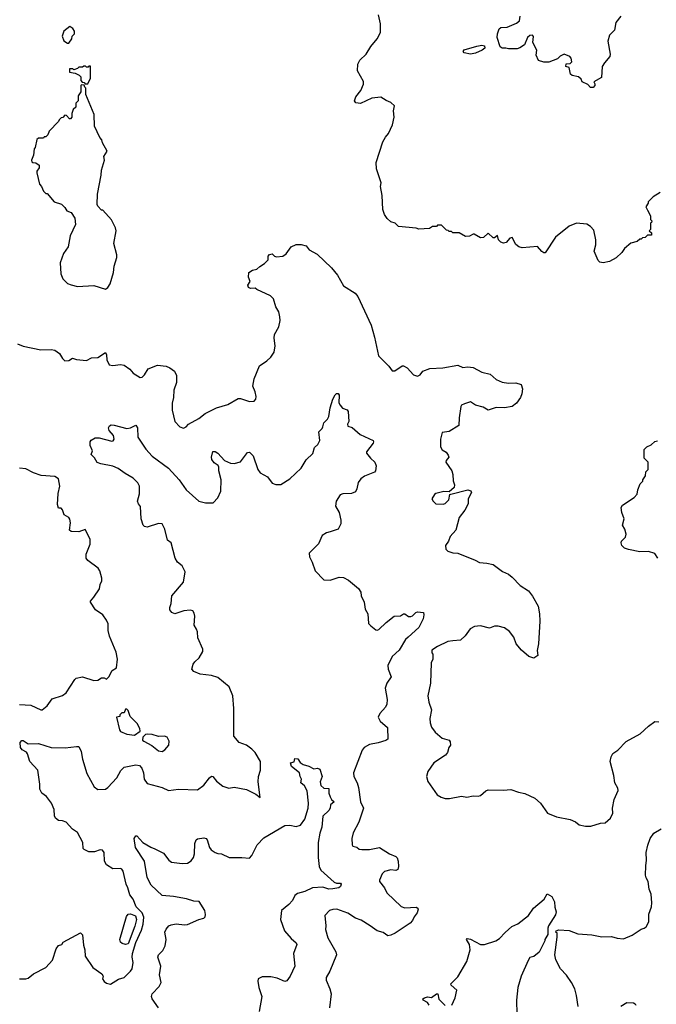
# Model space of a CAD drawing. Extents: x 2293878 to 2522763, y 823964 to 1006972.
# Tile 174 of 256: x 2364077 to 2369116, y 931613 to 939407. Entities that reach past the tile are written whole.
import ezdxf

# ---------------------------------------------------------------- set-up
doc = ezdxf.new("R2010")
doc.units = 0

msp = doc.modelspace()

# ---------------------------------------------------------------- linework, layer by layer
at = {"layer": '0CON20XD'}
for points in [[(2366907.5, 939255), (2366933.3, 939305), (2366932.5, 939375), (2366917.5, 939445)], [(2368835, 939433.3), (2368796.2, 939385), (2368784.2, 939325), (2368745.6, 939284.4), (2368732.1, 939237.9), (2368750.9, 939135), (2368747.8, 939115), (2368705, 939065.6), (2368687.1, 939035), (2368680.8, 938949.2), (2368620, 938915), (2368629.3, 938899.3), (2368628.8, 938885), (2368615, 938871.2), (2368595, 938871.2), (2368573.6, 938893.6), (2368530, 938915), (2368520, 938935), (2368500, 938955), (2368450, 938965), (2368436.4, 938976.4), (2368427, 939027), (2368400, 939035), (2368401.7, 939058.3), (2368435, 939060), (2368447, 939073), (2368441.7, 939101.7), (2368430, 939115), (2368385, 939132.5), (2368355, 939117.5), (2368332.5, 939097.5), (2368265, 939070.8), (2368225, 939069.2), (2368182.9, 939082.9), (2368166, 939125), (2368170, 939165), (2368138, 939225), (2368144, 939274), (2368135, 939283.8), (2368115, 939280.8), (2368095, 939266), (2368072.3, 939207.7), (2368035, 939183.3), (2368015, 939176.7), (2367945, 939176.7), (2367925, 939182.5), (2367895, 939180), (2367880.7, 939190.7), (2367857.1, 939265), (2367858.6, 939295), (2367870.8, 939335), (2367885, 939345.6), (2367935, 939348.6), (2368009.7, 939380.3), (2368032.5, 939397.5), (2368037.5, 939435)], [(2364465, 939220), (2364490, 939255), (2364493, 939277), (2364510, 939295), (2364510, 939315), (2364496.4, 939336.4), (2364475, 939353.3), (2364427.5, 939315), (2364412.5, 939275), (2364425, 939240), (2364455, 939220), (2364465, 939220)], [(2369145, 938037.5), (2369090, 938005), (2369050, 937965), (2369050, 937955), (2369032.5, 937925), (2369045, 937900), (2369070, 937855), (2369070, 937825), (2369080, 937815), (2369078.3, 937801.7), (2369070, 937795), (2369070, 937745), (2369060, 937735), (2369078.3, 937718.3), (2369078.3, 937701.7), (2369045, 937700), (2369028.3, 937681.7), (2369005, 937680), (2368995, 937670), (2368985, 937670), (2368965, 937650), (2368913, 937637), (2368863.6, 937596.4), (2368842.5, 937565), (2368798.3, 937521.7), (2368745, 937492.5), (2368695, 937483.3), (2368668.3, 937488.3), (2368655, 937500), (2368623.3, 937575), (2368637.5, 937625), (2368637.5, 937665), (2368621.7, 937741.7), (2368595, 937770), (2368565, 937787.5), (2368485, 937796.7), (2368425, 937772.5), (2368317.5, 937685), (2368235, 937560), (2368225, 937560), (2368210.7, 937570.7), (2368175, 937612.5), (2368055, 937601.2), (2368028.3, 937608.3), (2368005, 937627.5), (2367975, 937682.5), (2367955, 937677.5), (2367927.5, 937642.5), (2367905, 937638), (2367885.9, 937645.9), (2367867.5, 937665), (2367858.3, 937698.3), (2367835, 937680), (2367825, 937680), (2367785, 937717.5), (2367748.3, 937681.7), (2367725, 937680), (2367675, 937710), (2367665, 937710), (2367637, 937693), (2367605, 937690), (2367555, 937720), (2367505, 937720), (2367495, 937730), (2367475, 937730), (2367468.3, 937738.3), (2367455, 937740), (2367415, 937780), (2367385, 937780), (2367375, 937770), (2367345, 937770), (2367320, 937755), (2367235, 937747.5), (2367215, 937757.5), (2367075, 937770), (2367050, 937795), (2367015, 937807.5), (2366985, 937832.5), (2366963.3, 937865), (2366950, 937905), (2366946.2, 938015), (2366933.3, 938085), (2366936.7, 938115), (2366900, 938225), (2366898.8, 938275), (2366950.9, 938439.1), (2366971.9, 938478.1), (2366996.2, 938505), (2367027.5, 938575), (2367041.2, 938635), (2367036.2, 938685), (2367043.3, 938725), (2367015, 938752.5), (2366976.7, 938766.7), (2366935, 938792.5), (2366865, 938786.2), (2366775, 938743.3), (2366738.3, 938748.3), (2366727.5, 938765), (2366737.5, 938795), (2366777.5, 938845), (2366797.5, 938895), (2366797, 938917), (2366750.7, 939000.7), (2366754.2, 939055.8), (2366770, 939085), (2366820, 939135), (2366856.7, 939195), (2366907.5, 939255)], [(2367645, 939134.2), (2367595, 939143.8), (2367586.7, 939155), (2367595, 939168), (2367695, 939197.5), (2367735, 939203.8), (2367755, 939200), (2367758.3, 939181.7), (2367737.5, 939165), (2367685, 939142), (2367645, 939134.2)], [(2364615, 938900), (2364637.5, 938945), (2364638.3, 939038.3), (2364625, 939040), (2364618.3, 939031.7), (2364605, 939030), (2364598.3, 939038.3), (2364585, 939040), (2364575, 939030), (2364545, 939030), (2364535, 939020), (2364505, 939010), (2364497, 939017), (2364471.7, 939018.3), (2364471.7, 938991.7), (2364515, 938982.5), (2364547, 938967), (2364560, 938955), (2364560, 938925), (2364571.7, 938911.7), (2364588.3, 938908.3), (2364595, 938900), (2364615, 938900)], [(2364755, 937273.3), (2364775, 937287.5), (2364793.9, 937316.1), (2364818.8, 937405), (2364823.9, 937456.1), (2364846.4, 937523.6), (2364846.4, 937546.4), (2364822.5, 937635), (2364840, 937735), (2364835, 937760), (2364803, 937823), (2364735, 937900), (2364725, 937900), (2364695, 937930), (2364690, 937945), (2364692.5, 938025), (2364722.5, 938175), (2364723.6, 938216.4), (2364747.5, 938295), (2364742.5, 938325), (2364770, 938365), (2364733, 938433), (2364727, 938457), (2364710, 938475), (2364670, 938565), (2364667, 938657), (2364600, 938815), (2364600, 938865), (2364591.7, 938871.7), (2364588.3, 938888.3), (2364565, 938890), (2364560, 938885), (2364560, 938835), (2364540, 938805), (2364540, 938765), (2364520, 938745), (2364520, 938715), (2364500, 938695), (2364490, 938665), (2364490, 938635), (2364478.3, 938621.7), (2364471.7, 938621.7), (2364448.3, 938648.3), (2364435, 938650), (2364418.3, 938631.7), (2364405, 938630), (2364390, 938615), (2364385, 938600), (2364310, 938525), (2364300, 938495), (2364285, 938480), (2364271.7, 938478.3), (2364265, 938470), (2364225, 938470), (2364211.7, 938458.3), (2364200, 938395), (2364192.5, 938385), (2364187.5, 938335), (2364170, 938295), (2364171.7, 938281.7), (2364180, 938275), (2364205, 938272.5), (2364230, 938255), (2364230, 938235), (2364213, 938207), (2364212.5, 938195), (2364232.5, 938105), (2364250, 938085), (2364265, 938050), (2364285, 938030), (2364295, 938030), (2364350, 937965), (2364407, 937947), (2364435, 937920), (2364450, 937895), (2364485, 937880), (2364512.5, 937835), (2364517.5, 937785), (2364476.7, 937695), (2364461.7, 937608.3), (2364423.3, 937555), (2364397, 937483), (2364403.3, 937395), (2364417.5, 937355), (2364455, 937317.5), (2364485, 937306.7), (2364535, 937296), (2364665, 937303.8), (2364755, 937273.3)], [(2364060.6, 936840.6), (2364105, 936821.2), (2364243, 936793), (2364325, 936795.5), (2364355, 936790), (2364391.9, 936765), (2364416, 936725), (2364435, 936706.2), (2364465, 936708.8), (2364495, 936727.5), (2364526.4, 936716.4), (2364605, 936710), (2364645, 936730.8), (2364695, 936733.3), (2364755, 936771.2), (2364764.2, 936755), (2364765.8, 936715), (2364785, 936673.8), (2364815, 936668.8), (2364875, 936678), (2364905, 936671.2), (2364949.7, 936639.7), (2364975, 936610), (2365030, 936575), (2365045, 936578), (2365064, 936595), (2365095, 936643.8), (2365168.3, 936671.7), (2365235, 936663.5), (2365265, 936652.1), (2365301.5, 936625), (2365319.2, 936589.2), (2365318.2, 936535), (2365298.2, 936475), (2365294.5, 936415), (2365282.4, 936372.4), (2365284, 936315), (2365303.8, 936225), (2365344.2, 936184.2), (2365373.6, 936173.6), (2365395, 936183.3), (2365413.3, 936205), (2365495, 936251.1), (2365545, 936290.4), (2365635, 936333.6), (2365725, 936360.6), (2365805, 936407.5), (2365825, 936407.5), (2365895, 936385.7), (2365931.7, 936388.3), (2365945, 936402.5), (2365948.8, 936425), (2365941.7, 936461.7), (2365922.5, 936505), (2365931.9, 936565), (2365975, 936666.7), (2366034.2, 936705.8), (2366064.1, 936735.9), (2366090, 936775), (2366100, 936825), (2366090, 936885), (2366093.3, 936915), (2366126.7, 936975), (2366138.8, 937025), (2366136.2, 937055), (2366128.8, 937095), (2366104.1, 937134.1), (2366087, 937197), (2366060.7, 937220.7), (2365955, 937270), (2365941.7, 937281.7), (2365905, 937280), (2365887, 937287), (2365882.5, 937305), (2365900, 937335), (2365888.3, 937368.3), (2365890, 937405), (2365920, 937425), (2365955, 937432.5), (2365976.4, 937453.6), (2366015, 937476.7), (2366042.5, 937505), (2366043.8, 937535), (2366055, 937548.8), (2366075, 937552.5), (2366093.9, 937533.9), (2366109.3, 937529.3), (2366160, 937535), (2366185, 937552.5), (2366225, 937610), (2366265, 937626), (2366306, 937626), (2366345, 937617.5), (2366367.5, 937585), (2366430.5, 937550.5), (2366545, 937443.8), (2366593.3, 937385), (2366640.5, 937300.5), (2366731.7, 937241.7), (2366754.2, 937215), (2366859.5, 936989.5), (2366886.2, 936895), (2366916.7, 936745), (2366997.5, 936665), (2367025, 936627.5), (2367045, 936627.5), (2367103.9, 936666.1), (2367115, 936666.7), (2367145, 936650), (2367194.4, 936594.4), (2367225, 936583.8), (2367247.5, 936595), (2367266.7, 936623.3), (2367323.9, 936646.1), (2367425, 936651.2), (2367545, 936671.2), (2367585, 936654), (2367625, 936658.8), (2367665, 936654), (2367735, 936616), (2367800.7, 936600.7), (2367849.3, 936559.3), (2367895, 936538.8), (2367945, 936530), (2368005, 936532.5), (2368045, 936520), (2368057.5, 936485), (2368052.5, 936445), (2368040, 936415), (2368009.3, 936370.7), (2367976, 936344), (2367915, 936333.3), (2367847, 936337), (2367785, 936316.2), (2367745, 936339.2), (2367684.4, 936354.4), (2367645, 936382), (2367597, 936367), (2367574.3, 936355.7), (2367568, 936345), (2367554, 936255), (2367552.5, 936195), (2367475, 936147.5), (2367420, 936140), (2367407.5, 936085), (2367407.5, 936025), (2367420.7, 936000.7), (2367453, 935983), (2367469.3, 935959.3), (2367472.5, 935945), (2367451.7, 935918.3), (2367450, 935905), (2367496.7, 935835), (2367506.4, 935806.4), (2367507, 935757), (2367517.5, 935725), (2367517, 935703), (2367475, 935670), (2367435, 935672.5), (2367370, 935655), (2367360.7, 935649.3), (2367340, 935615), (2367350, 935595), (2367370, 935575), (2367429.3, 935570.7), (2367445, 935577.5), (2367472.5, 935605), (2367482.5, 935647.5), (2367488.3, 935651.7), (2367623.9, 935686.1), (2367648.3, 935678.3), (2367653.8, 935665), (2367626.7, 935615), (2367625.9, 935574.1), (2367598.8, 935525), (2367554.2, 935465), (2367528.6, 935365), (2367483.8, 935315), (2367470.7, 935279.3), (2367447.5, 935245), (2367450, 935215), (2367465, 935200), (2367505, 935187.5), (2367545, 935183.3), (2367682.5, 935127.5)], [(2364075, 931813.8), (2364125, 931813.8), (2364145, 931820), (2364185.9, 931854.1), (2364285, 931903.3), (2364337, 931963), (2364365, 932052.5), (2364385, 932077.5), (2364410, 932085), (2364420, 932105), (2364559.3, 932179.3), (2364573, 932163), (2364580.7, 932080.7), (2364593.3, 932045), (2364593.8, 931995), (2364656.7, 931905), (2364727.5, 931855), (2364737.5, 931835), (2364733.3, 931815), (2364745, 931793.3), (2364765, 931780), (2364795, 931772.5), (2364859.3, 931810.7), (2364902.5, 931825), (2364953.8, 931875), (2364965.8, 931895), (2364974.1, 931944.1), (2364967.1, 931985), (2364970, 932015), (2364996.7, 932103.3), (2365039.7, 932200.3), (2365053.6, 932246.4), (2365058.3, 932301.7), (2365047, 932337), (2364998.9, 932385), (2364975.5, 932445), (2364949.3, 932479.3), (2364934.1, 932535), (2364918.9, 932565), (2364895, 932667.5), (2364885, 932683.8), (2364875, 932687.5), (2364815, 932685.8), (2364765, 932717.1), (2364748.9, 932745), (2364746, 932815), (2364732.7, 932832.7), (2364715, 932835.8), (2364670.3, 932819.7), (2364645, 932818.6), (2364625, 932820.8), (2364587.7, 932837.7), (2364580, 932845), (2364576, 932895), (2364533.6, 932973.6), (2364495, 932999.2), (2364443.8, 933055), (2364415, 933065.8), (2364385, 933068), (2364360.8, 933085), (2364353.6, 933103.6), (2364350.5, 933155), (2364328.1, 933205), (2364288.3, 933258.3), (2364252.5, 933285), (2364236, 933315), (2364236, 933355), (2364220, 933465), (2364158, 933535), (2364140, 933595), (2364130, 933610), (2364095.9, 933625.9), (2364082, 933645), (2364080, 933685), (2364095, 933700), (2364105, 933701.2), (2364143.6, 933673.6), (2364225, 933676.9), (2364325, 933645.7), (2364436.7, 933643.3), (2364527.7, 933652.3), (2364545, 933652.5), (2364564.3, 933615), (2364573.2, 933553.2), (2364609.3, 933439.3), (2364667.1, 933335), (2364695, 933314.4), (2364755, 933317.1), (2364775, 933328.6), (2364845, 933404.4), (2364876.2, 933463.8), (2364905, 933490.8), (2364995, 933508), (2365025, 933503.3), (2365042.7, 933482.7), (2365055.6, 933445.6), (2365062.9, 933395), (2365085, 933360), (2365205, 933327.8), (2365255, 933304.4), (2365335, 933315.6), (2365485, 933310.6), (2365535, 933348.1), (2365578.1, 933405), (2365595, 933418.1), (2365606, 933416), (2365635, 933378.6), (2365685, 933338.6), (2365732.5, 933322.5), (2365775, 933330.8), (2365873.2, 933313.2), (2365947, 933277), (2365980, 933250), (2365964.5, 933374.5), (2365967.5, 933415), (2365983.9, 933466.1), (2365982.1, 933535), (2365940.8, 933605), (2365915, 933632), (2365872.5, 933665), (2365815, 933686.2), (2365771.2, 933735), (2365770.8, 933955), (2365762.9, 934055), (2365734, 934125), (2365645, 934200), (2365595, 934216), (2365506.1, 934226.1), (2365456.4, 934246.4), (2365440, 934265), (2365450, 934305), (2365463.3, 934325), (2365498, 934355), (2365526.2, 934405), (2365526, 934425), (2365488, 934515), (2365485, 934560), (2365475, 934583.3), (2365457.5, 934615), (2365464.3, 934685), (2365458.9, 934708.9), (2365446.9, 934726.9), (2365425, 934732.5), (2365375, 934727.1), (2365305, 934704.2), (2365280, 934715), (2365266, 934735), (2365264, 934755), (2365275.8, 934785), (2365280, 934845), (2365374.2, 934955), (2365386.7, 935035), (2365363.6, 935083.6), (2365325, 935112.5), (2365306.2, 935145), (2365276.4, 935266.4), (2365246.4, 935286.4), (2365226.2, 935375), (2365205.6, 935415), (2365175, 935418.1), (2365085, 935390), (2365065, 935394), (2365054, 935405), (2365038.6, 935455), (2365034.3, 935554.3), (2365016.7, 935575), (2365010, 935595), (2365026, 935654), (2365024.6, 935715), (2365011, 935741), (2364975, 935777.1), (2364911.4, 935815), (2364855, 935853.8), (2364815, 935872.2), (2364720, 935890), (2364691.3, 935901.3), (2364669.1, 935939.1), (2364643.3, 935965), (2364652.5, 935995), (2364635.9, 936035.9), (2364633.8, 936065), (2364642, 936078), (2364675, 936096.7), (2364705, 936096.2), (2364805, 936070), (2364816.4, 936073.6), (2364823.8, 936086.2), (2364820, 936115), (2364784.2, 936155), (2364778.8, 936175), (2364788.3, 936191.7), (2364800.8, 936199.2), (2364825, 936198.1), (2364925, 936170), (2364954.4, 936175.6), (2364995, 936196.7), (2365009.4, 936175), (2365011.5, 936101.5), (2365075, 936006.5), (2365125, 935951.5), (2365255, 935856), (2365340, 935765), (2365394.4, 935685), (2365496, 935595), (2365548.3, 935581.7), (2365608, 935582), (2365645, 935620.8), (2365669.6, 935675), (2365670.5, 935765), (2365653.1, 935835), (2365652, 935865), (2365647, 935877), (2365615, 935900), (2365598.8, 935925), (2365596.2, 935945), (2365605, 935987.5), (2365625, 935987.5), (2365645, 935976.7), (2365697.3, 935917.3), (2365745, 935896), (2365775, 935892.9), (2365825, 935906.2), (2365880.3, 935979.7), (2365895, 935983.8), (2365924.5, 935954.5), (2365962.5, 935845), (2365981.1, 935821.1), (2366037.9, 935787.9), (2366075, 935738.8), (2366105, 935726.7), (2366145, 935726.7), (2366215, 935773.3), (2366303.9, 935856.1), (2366345, 935922.5), (2366397.3, 935972.7), (2366410.3, 936019.7), (2366436.7, 936045), (2366452.5, 936075), (2366443.3, 936145), (2366470.3, 936169.7), (2366475.8, 936185), (2366483.3, 936216.7), (2366514.3, 936245.7), (2366524.2, 936265), (2366533.1, 936335), (2366555, 936402.5), (2366575, 936437.5), (2366585, 936447.5), (2366598.3, 936448.3), (2366606.2, 936435), (2366603.8, 936375), (2366613.3, 936355), (2366631.7, 936331.7), (2366668.3, 936318.3), (2366676.7, 936305), (2366682.5, 936225), (2366672.5, 936205), (2366675, 936190), (2366708.3, 936178.3), (2366772.6, 936122.6), (2366873.3, 936075), (2366877.5, 936065), (2366873.3, 936055), (2366822.5, 935985), (2366822.5, 935975), (2366853.3, 935935), (2366886.7, 935905), (2366898.8, 935875), (2366893.8, 935835), (2366885.6, 935824.4), (2366805, 935793.8), (2366777, 935773), (2366755, 935742.5), (2366746.1, 935693.9), (2366735, 935670), (2366702.7, 935657.3), (2366635, 935653.8), (2366613.3, 935645), (2366582.5, 935595), (2366576.7, 935555), (2366606, 935505), (2366619.2, 935445), (2366619.2, 935415), (2366596.7, 935375), (2366535, 935353.8)], [(2369127.5, 935145), (2369105, 935180), (2369055, 935196.7), (2368985, 935194), (2368895, 935214.2), (2368865, 935224), (2368842, 935245), (2368836.2, 935265), (2368840.5, 935279.5), (2368870.7, 935309.3), (2368876.7, 935335), (2368866.7, 935375), (2368847.5, 935405), (2368860, 935455), (2368842.5, 935505), (2368837.5, 935545), (2368847, 935563), (2368940, 935625), (2368965, 935650), (2368970, 935685), (2368988.3, 935731.7), (2369010, 935755), (2369010, 935765), (2369030, 935795), (2369033, 935827), (2369050, 935845), (2369050, 935905), (2369020, 935935), (2369020, 936005), (2369040, 936025), (2369075, 936042.5), (2369105, 936067.5), (2369125, 936072.5)], [(2364075, 933985.7), (2364165, 933981.5), (2364245, 933943.1), (2364255, 933944.4), (2364293.1, 933975), (2364335, 934031.2), (2364415, 934058), (2364445, 934078.8), (2364512.5, 934185), (2364525, 934195.8), (2364575, 934204), (2364665, 934176.7), (2364695, 934177.5), (2364725, 934197.5), (2364745, 934196.7), (2364765, 934187.5), (2364782.5, 934205), (2364810, 934255), (2364843.3, 934275), (2364852, 934345), (2364840.8, 934400.8), (2364787.7, 934527.7), (2364778.3, 934571.7), (2364776.2, 934625), (2364764.3, 934654.3), (2364735, 934696.7), (2364676.7, 934735), (2364636.2, 934795), (2364636.2, 934805), (2364663.3, 934835), (2364707.7, 934902.3), (2364713.3, 934935), (2364726.7, 934965), (2364726.7, 934985), (2364710, 935045), (2364696.7, 935065), (2364615, 935126.7), (2364603.3, 935145), (2364603.8, 935175), (2364633.8, 935255), (2364634, 935295), (2364595, 935370), (2364545, 935354), (2364485, 935354.2), (2364470.8, 935365), (2364480, 935425), (2364473.4, 935453.4), (2364465, 935465.8), (2364428.3, 935488.3), (2364415, 935527.5), (2364405, 935540), (2364385, 935540), (2364375, 935570), (2364380.6, 935655), (2364394.2, 935715), (2364385, 935772.5), (2364355, 935790), (2364247.7, 935797.7), (2364185, 935820), (2364125, 935852.5), (2364075, 935856.9)], [(2366535, 935353.8), (2366505, 935346), (2366471.2, 935325), (2366442.4, 935257.6), (2366367.5, 935185), (2366370, 935155), (2366393, 935113), (2366414.4, 935044.4), (2366485, 934973.8), (2366535, 934970), (2366605, 934994), (2366640, 934990), (2366679.4, 934969.4), (2366757.5, 934905), (2366776.4, 934876.4), (2366780, 934845), (2366803.3, 934795), (2366811.2, 934741.2), (2366831.2, 934705), (2366838.3, 934628.3), (2366855, 934607.5), (2366895, 934576.7), (2366905, 934573.8), (2366920.5, 934579.5), (2366976.7, 934635), (2367040, 934685), (2367090.9, 934689.1), (2367115, 934703.8), (2367125, 934703.3), (2367155, 934683.8), (2367173.6, 934683.6), (2367185, 934686.7), (2367212.5, 934715), (2367225, 934720), (2367273, 934713), (2367276.7, 934695), (2367270, 934665), (2367235.8, 934595), (2367150.4, 934519.6), (2367130.4, 934499.6), (2367080, 934415), (2367024.2, 934365), (2366990, 934295), (2366994.3, 934265), (2367016, 934205), (2366982.5, 934155), (2366969.2, 934115), (2366984.4, 934025), (2366982.4, 933987.6), (2366972.5, 933965), (2366926.7, 933915), (2366913.8, 933885), (2366930, 933855), (2366988, 933805), (2366989.5, 933710.5), (2366975, 933700), (2366915, 933681.4), (2366845, 933668.6), (2366803.4, 933646.6), (2366788, 933625), (2366720, 933445), (2366722, 933415), (2366748, 933365), (2366759.1, 933329.1), (2366775.5, 933215.5), (2366798.1, 933165), (2366761.2, 933055), (2366715, 932970), (2366706.7, 932925), (2366707.5, 932875), (2366712.5, 932865), (2366745, 932856.7), (2366765, 932842), (2366785, 932839.2), (2366845, 932839.4), (2366925, 932854.3), (2367005, 932804.3), (2367055, 932783.3), (2367065, 932772.5), (2367072.9, 932745), (2367075.5, 932704.5), (2367068.9, 932681.1), (2367055, 932671.2), (2367015, 932677.8), (2366963.8, 932665), (2366945, 932646.7), (2366924.2, 932595), (2366925.8, 932585), (2366964, 932535), (2366983.8, 932495), (2367095, 932385.8), (2367125, 932377.5), (2367215, 932380.6), (2367228, 932375), (2367231.4, 932365), (2367222.6, 932337.4), (2367199.2, 932305), (2367186.7, 932275), (2367166.7, 932255), (2367047.5, 932175), (2367015, 932160), (2366990, 932155), (2366955, 932181.2), (2366905, 932195.8), (2366851.2, 932235), (2366779.5, 932279.5), (2366734, 932294), (2366675, 932334.4), (2366587.5, 932365), (2366555, 932364.3), (2366530, 932355), (2366491.2, 932315), (2366500, 932235), (2366497.5, 932205), (2366515, 932140), (2366579.5, 932029.5), (2366585.4, 932005), (2366531.9, 931875), (2366501.9, 931825), (2366503.7, 931803.7), (2366532.5, 931735), (2366541.9, 931695), (2366530, 931585)], [(2367682.5, 935127.5), (2367715, 935110), (2367775, 935106), (2367825, 935093.8), (2367899.3, 935039.3), (2367945, 935017.8), (2367975.8, 934995), (2368037.2, 934927.2), (2368102.9, 934885), (2368135, 934843.8), (2368180.8, 934765), (2368192.2, 934705), (2368194.4, 934645.6), (2368182.5, 934465), (2368173.9, 934413.9), (2368176.7, 934375), (2368145, 934353.3), (2368106.4, 934366.4), (2368047.3, 934417.3), (2368006.2, 934465), (2367988.3, 934518.3), (2367953.9, 934563.9), (2367915, 934593.3), (2367865, 934606.7), (2367835, 934606.7), (2367795, 934590), (2367725, 934610), (2367676.1, 934603.9), (2367643.3, 934585), (2367601.7, 934528.3), (2367565.8, 934494.2), (2367505, 934489.2), (2367465, 934483.8), (2367383.9, 934446.1), (2367340, 934415), (2367340, 934395), (2367347.5, 934385), (2367347.5, 934345), (2367332.5, 934315), (2367329.2, 934155), (2367308, 934055), (2367316.2, 934005), (2367336, 933945), (2367324.1, 933875.9), (2367325, 933840), (2367335.8, 933805.8), (2367365, 933766.2), (2367420.3, 933720.3), (2367475, 933702.5), (2367485, 933690), (2367487.5, 933665), (2367472.5, 933645), (2367462.5, 933605), (2367446.7, 933585), (2367355, 933523.3), (2367306.7, 933455), (2367296.7, 933415), (2367306.4, 933376.4), (2367380.5, 933270.5), (2367411.9, 933251.9), (2367445, 933242), (2367477.7, 933242.3), (2367575, 933260), (2367615, 933253.8), (2367665, 933263.3), (2367705, 933260), (2367723.6, 933266.4), (2367765, 933303.3), (2367785, 933310), (2367905, 933306.7), (2367965, 933313.3), (2368025, 933292.5), (2368075, 933281.2), (2368155, 933243.3), (2368200, 933205), (2368255, 933126.7), (2368325, 933096.2), (2368435, 933076.2), (2368475, 933056.7), (2368505, 933033.8), (2368556.4, 933023.6), (2368596.1, 933023.9), (2368675, 933046.7), (2368711.7, 933048.3), (2368753, 933087), (2368772.5, 933125), (2368770, 933165), (2368783.3, 933235), (2368813.8, 933305), (2368810, 933325), (2368786.2, 933365), (2368778.8, 933425), (2368749.2, 933535), (2368757.7, 933572.3), (2368771.2, 933598.8), (2368810, 933625), (2368878.1, 933691.9), (2368986.6, 933753.4), (2369055, 933815.8), (2369105, 933851.2), (2369135, 933850)], [(2364985, 933743.3), (2365030, 933775), (2365027, 933797), (2365007.5, 933835), (2364951.7, 933891.7), (2364935, 933937.5), (2364925, 933950), (2364915, 933950), (2364905, 933920), (2364885, 933920), (2364870, 933905), (2364868.3, 933891.7), (2364843.6, 933886.4), (2364866.7, 933785), (2364875, 933773.3), (2364925, 933751.2), (2364985, 933743.3)], [(2365205, 933614.3), (2365225, 933628), (2365256.7, 933665), (2365261.2, 933695), (2365245, 933728), (2365224.2, 933734.2), (2365175, 933732.9), (2365125, 933748.8), (2365085, 933752.5), (2365071.7, 933748.3), (2365051.7, 933728.3), (2365048.8, 933705), (2365060, 933695), (2365121.5, 933661.5), (2365175, 933618.9), (2365205, 933614.3)], [(2365174.4, 931585), (2365126, 931655), (2365120, 931675), (2365125, 931696.7), (2365180, 931755), (2365195.8, 931785), (2365184.3, 931845), (2365194.3, 931915), (2365171.5, 931985), (2365175.6, 932005), (2365190.2, 932019.8), (2365210.9, 932039.1), (2365227.8, 932075), (2365235.5, 932125), (2365225.6, 932185), (2365235, 932208), (2365256.6, 932233.4), (2365275, 932242.9), (2365315, 932248.9), (2365380.7, 932240.7), (2365405, 932243.6), (2365495, 932283.1), (2365535, 932294), (2365546, 932305), (2365548.8, 932325), (2365541.2, 932355), (2365497.7, 932427.7), (2365455, 932428.8), (2365397.7, 932447.7), (2365295, 932467), (2365205, 932473.1), (2365117.5, 932555), (2365086.5, 932616.5), (2365065.9, 932745.9), (2364992.9, 932855), (2364981.9, 932925), (2364995, 932946.7), (2365005, 932946.2), (2365051.2, 932895), (2365115.5, 932855.5), (2365146.7, 932843.3), (2365215, 932809.4), (2365258.6, 932755), (2365279.3, 932739.3), (2365362.1, 932727.9), (2365405, 932731.1), (2365435, 932749.2), (2365452.9, 932775), (2365460, 932805), (2365464.2, 932885.8), (2365474.2, 932915.8), (2365485, 932923.3), (2365535, 932930), (2365554.1, 932924.1), (2365561.2, 932915), (2365580, 932855), (2365592.9, 932835), (2365625, 932814.3), (2365645, 932805.7), (2365675, 932803.1), (2365734.5, 932774.5), (2365835, 932775.5), (2365895, 932769.2), (2365915, 932792), (2365957.1, 932875), (2366010.1, 932929.9), (2366175, 933027.3), (2366215, 933030.8), (2366265, 933019.3), (2366299.5, 933030.5), (2366332.7, 933077.3), (2366359.8, 933165), (2366361.9, 933205), (2366352.9, 933302.9), (2366332.1, 933342.1), (2366303.3, 933365), (2366307.5, 933395), (2366296.7, 933415), (2366292.5, 933445), (2366227.5, 933495), (2366220, 933525), (2366248.3, 933531.7), (2366255, 933557.5), (2366277.5, 933555), (2366296.5, 933526.5), (2366320.4, 933510.4), (2366366.6, 933496.6), (2366405, 933476.2), (2366435, 933482.5), (2366453, 933473), (2366471.2, 933415), (2366456.4, 933373.6), (2366460, 933345), (2366484.1, 933324.1), (2366525, 933320), (2366524.2, 933285), (2366533.1, 933255), (2366545, 933233.8), (2366566.7, 933215), (2366537.7, 933192.3), (2366534.2, 933165), (2366523.3, 933146.7), (2366475, 933102.5), (2366468.6, 933015), (2366453, 932967), (2366440.2, 932895), (2366439.5, 932775), (2366447.1, 932705), (2366460.6, 932675), (2366565, 932580), (2366585, 932572), (2366615, 932572.5), (2366620, 932565), (2366616.7, 932545), (2366604, 932536), (2366554.3, 932525.7), (2366525, 932525.6), (2366475, 932539.1), (2366395, 932533.8), (2366335, 932505.6), (2366275, 932489.2), (2366255, 932473.8), (2366235.6, 932435), (2366207.9, 932402.1), (2366149.2, 932355), (2366140, 932285), (2366172.5, 932195), (2366225, 932134), (2366265, 932100), (2366271.2, 932085), (2366244.2, 932015), (2366255.8, 931915), (2366218, 931835), (2366192, 931798), (2366175, 931794.3), (2366115, 931818.6), (2366065, 931830), (2365995, 931830), (2365963.8, 931815), (2365960.8, 931795), (2365970.6, 931745), (2365993.1, 931675), (2365973.6, 931556.4)], [(2368496.4, 931596.4), (2368482.9, 931682.9), (2368470, 931735), (2368443.8, 931785), (2368405, 931843.3), (2368356.2, 931895), (2368321.2, 931965), (2368313.3, 932005), (2368330, 932145), (2368330, 932175), (2368320, 932185), (2368322.5, 932195), (2368345, 932202.5), (2368425, 932196.7), (2368495, 932172), (2368605, 932162), (2368685, 932146.2), (2368760.7, 932150.7), (2368805, 932136.7), (2368855, 932130), (2368925, 932160), (2368995, 932207.5), (2369020, 932215), (2369035, 932226.7), (2369055.8, 932265), (2369056.4, 932326.4), (2369076.6, 932383.4), (2369080, 932415), (2369075.6, 932485), (2369059.1, 932525), (2369051.8, 932585), (2369034.5, 932615), (2369030.5, 932635), (2369031.7, 932708.3), (2369039.2, 932755), (2369035.8, 932815), (2369048.5, 932871.5), (2369065.7, 932925), (2369095, 932967.5), (2369155, 933002.5)], [(2367497.5, 931605), (2367523.8, 931665), (2367536, 931725), (2367492.5, 931765), (2367490, 931775), (2367545, 931830), (2367617, 931953), (2367642.5, 932045), (2367636.2, 932085), (2367613.3, 932125), (2367617.5, 932132.5), (2367645, 932128), (2367725, 932086.7), (2367755, 932086.7), (2367845, 932114.4), (2367875.8, 932135), (2367918.3, 932181.7), (2367972.3, 932227.7), (2368018.8, 932251.2), (2368105, 932317.1), (2368144, 932375), (2368227.5, 932445), (2368251.7, 932488.3), (2368287.5, 932465), (2368310, 932425), (2368312.3, 932382.3), (2368323.8, 932345), (2368318.8, 932321.2), (2368263.3, 932235), (2368256.7, 932215), (2368257.5, 932165), (2368233, 932127), (2368232.5, 932115), (2368187.5, 932025), (2368145, 931992.5), (2368115, 931982.5), (2368100.5, 931959.5), (2368045.8, 931835), (2368020, 931745), (2368009.4, 931645), (2368014, 931424)], [(2364915, 932086.7), (2364889.1, 932095), (2364874.7, 932105), (2364869.8, 932125), (2364922.6, 932307.4), (2364935, 932325.8), (2364955, 932329.8), (2364992.2, 932312.2), (2365001.3, 932285), (2364987.8, 932232.2), (2364935, 932092), (2364915, 932086.7)], [(2367318.8, 931605), (2367305, 931626.7), (2367270, 931645), (2367267.5, 931655), (2367280, 931665), (2367305, 931671.2), (2367335, 931666.2), (2367375, 931696.7), (2367387, 931697), (2367393.9, 931653.9), (2367445, 931602.5)], [(2368835, 931598), (2368883.1, 931626.9), (2368934.1, 931624.1), (2368947.5, 931617.5), (2368953.3, 931605)]]:
    msp.add_lwpolyline(points, dxfattribs=at)

doc.saveas('drawing.dxf')
